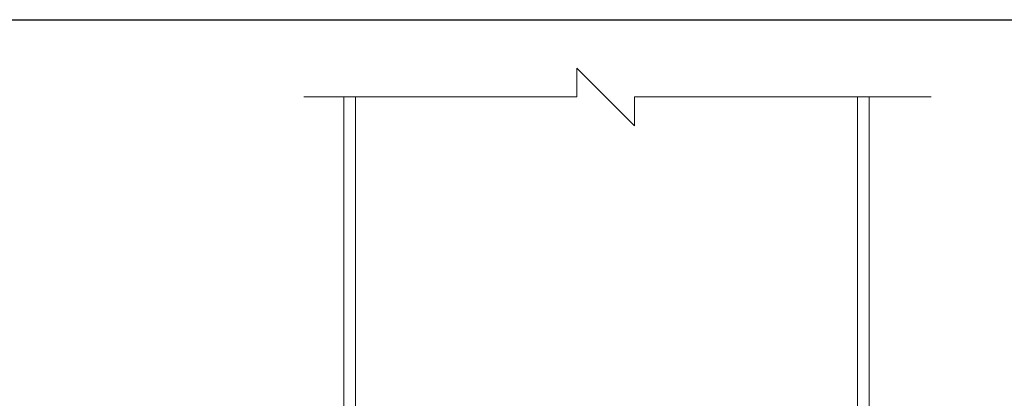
# Model space of a CAD drawing. Header units: millimetres. Extents: x -804366 to 4527364891, y -628569 to 3808979188.
# Tile 11 of 13: x -12143 to -11732, y 35641 to 35799. Entities that reach past the tile are written whole.
import ezdxf

# ---------------------------------------------------------------- set-up
doc = ezdxf.new("R2010")
doc.units = ezdxf.units.MM
doc.header["$MEASUREMENT"] = 0
doc.linetypes.add('CONTIN', pattern=[0, 0, 0])
doc.layers.get('0').update_dxf_attribs({"linetype": 'CONTIN'})
doc.layers.add('H.TEXT', color=1, linetype='CONTINUOUS', lineweight=13)
doc.layers.add('MAIN', color=7, linetype='CONTINUOUS', lineweight=13)

msp = doc.modelspace()

# ---------------------------------------------------------------- linework, layer by layer
at = {"color": 2, "linetype": 'ByBlock'}
msp.add_line((-12361.85, 35799.48), (-11321.85, 35799.48), dxfattribs=at)
at = {"linetype": 'Continuous'}
msp.add_lwpolyline([(-15331.49, 35799.48), (-11321.85, 35799.48), (-11321.85, 33206.02), (-15331.49, 33206.02)], close=True, dxfattribs=at)
at = {"layer": 'H.TEXT', "color": 9, "lineweight": 9}
for p, q in [((-11886.5, 35755.13), (-11910.59, 35779.22)), ((-11910.59, 35779.22), (-11910.59, 35767.17)), ((-11910.59, 35767.17), (-12024.7, 35767.17)), ((-11762.62, 35767.17), (-11886.5, 35767.17)), ((-11886.5, 35767.17), (-11886.5, 35755.13))]:
    msp.add_line(p, q, dxfattribs=at)
at = {"layer": 'MAIN', "lineweight": 9}
for p, q in [((-12007.98, 35507.85), (-12007.98, 35767.17)), ((-11788.51, 35507.85), (-11788.51, 35767.17))]:
    msp.add_line(p, q, dxfattribs=at)
at = {"layer": 'MAIN', "color": 4, "lineweight": 9}
for p, q in [((-12003.16, 35767.17), (-12003.16, 35507.85)), ((-11793.33, 35767.17), (-11793.33, 35507.85))]:
    msp.add_line(p, q, dxfattribs=at)

doc.saveas('drawing.dxf')
